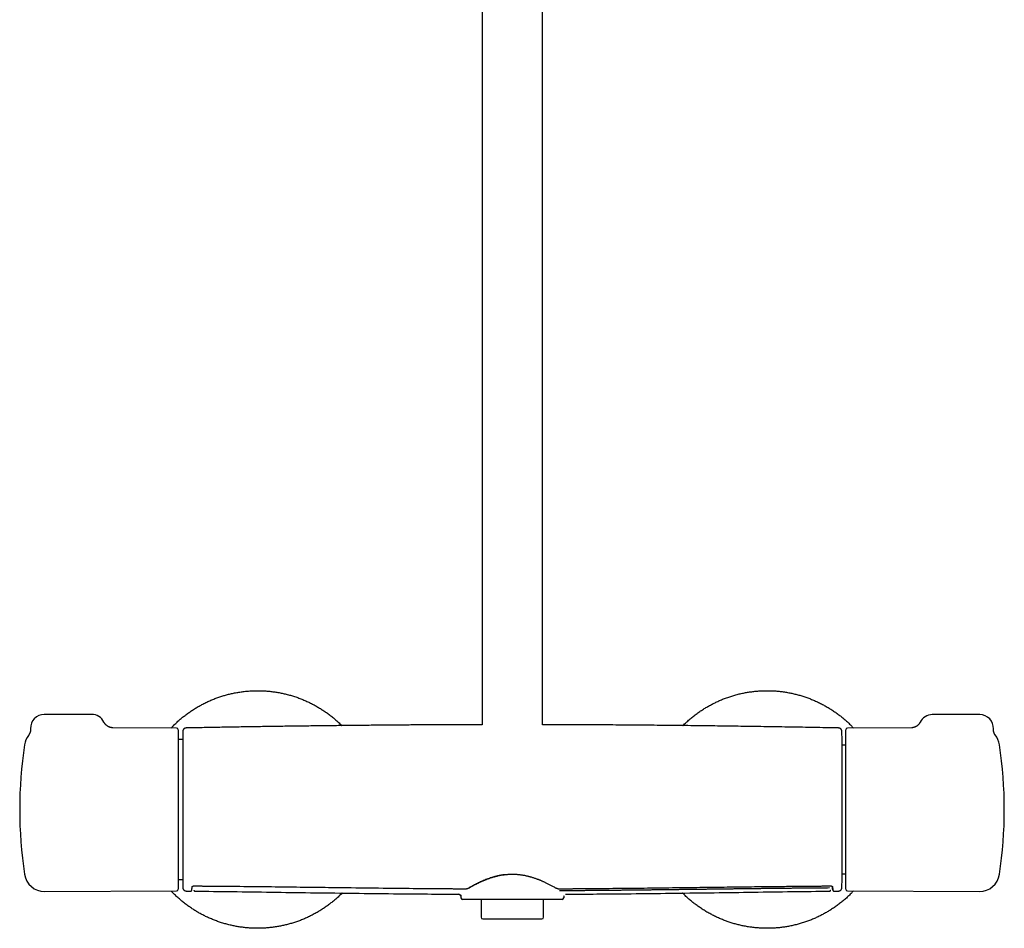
# Model space of a CAD drawing. Header units: millimetres. Extents: x 8 to 1603, y 12 to 2556.
# Tile 11 of 20: x 670 to 960, y 1391 to 1658. Entities that reach past the tile are written whole.
import ezdxf

# ---------------------------------------------------------------- set-up
doc = ezdxf.new("R2010")
doc.units = ezdxf.units.MM

msp = doc.modelspace()

# ---------------------------------------------------------------- linework, layer by layer
at = {"color": 7, "linetype": 'Continuous', "lineweight": 30}
for p, q in [((806.2, 1937.61), (806.2, 1450.6)), ((824, 1450.6), (824, 1937.44)), ((691.24, 1453.61), (677.24, 1453.61)), ((952.76, 1453.56), (938.76, 1453.56)), ((716.24, 1449.62), (697.5, 1449.7)), ((697.5, 1449.7), (697.5, 1449.7)), ((932.74, 1449.7), (913.76, 1449.62)), ((672.63, 1447.45), (672.63, 1447.45)), ((716.74, 1449.12), (716.74, 1402.11)), ((718.03, 1447.12), (718.03, 1404.11)), ((912.17, 1404.11), (912.17, 1447.12)), ((913.26, 1449.06), (913.26, 1449.12)), ((913.26, 1402.11), (913.26, 1449.06)), ((957.25, 1447.6), (957.25, 1447.6)), ((718.03, 1446.2), (716.74, 1446.2)), ((913.26, 1444.56), (912.17, 1444.56)), ((912.17, 1406.66), (913.26, 1406.66)), ((716.74, 1405.03), (718.03, 1405.03)), ((677.4, 1401.44), (716.24, 1401.61)), ((719.06, 1401.61), (719.06, 1401.61)), ((719.06, 1401.6), (720.45, 1401.59)), ((720.45, 1401.61), (720.45, 1401.6)), ((721.29, 1403.09), (721.29, 1403.07)), ((721.29, 1403.06), (721.3, 1402.96)), ((721.65, 1401.58), (721.65, 1401.59)), ((799.39, 1400.66), (799.4, 1400.66)), ((799.39, 1400.66), (799.39, 1400.66)), ((830.75, 1400.66), (830.75, 1400.66)), ((908.54, 1401.59), (908.54, 1401.58)), ((908.9, 1402.97), (908.91, 1403.09)), ((909.74, 1401.6), (909.74, 1401.61)), ((909.74, 1401.59), (911.14, 1401.6)), ((911.14, 1401.62), (911.14, 1401.62)), ((913.76, 1401.61), (952.6, 1401.44)), ((799.93, 1400.13), (799.94, 1399.61)), ((829.76, 1399.12), (800.44, 1399.12)), ((805.9, 1399.12), (805.9, 1393.87)), ((824.3, 1393.87), (824.3, 1399.12)), ((830.27, 1400.18), (830.26, 1399.61)), ((830.27, 1400.25), (830.28, 1400.27)), ((806.4, 1393.37), (815.1, 1393.37)), ((815.1, 1393.37), (823.8, 1393.37))]:
    msp.add_line(p, q, dxfattribs=at)
at = {"color": 7, "linetype": 'Continuous', "lineweight": 30, "flags": 128}
for points in [[(721.3, 1403.09), (721.3, 1403.1), (721.29, 1403.11)], [(908.9, 1403.11), (908.9, 1403.1), (908.9, 1403.09)]]:
    msp.add_lwpolyline(points, dxfattribs=at)
at = {"color": 7, "linetype": 'Continuous', "lineweight": 30}
for centre, radius, start, end in [((677.24, 1449.61), 4, 90, 182.7393), ((691.24, 1449.61), 4, 26.1505, 90), ((938.76, 1449.56), 4, 90, 153.7932), ((952.76, 1449.56), 4, 357.2594, 90), ((716.24, 1449.12), 0.5, 0, 89.75), ((913.76, 1449.12), 0.5, 90.25, 180), ((677.38, 1443.78), 6, 142.3449, 171.5732), ((1517.74, 1425.61), 800, 178.34903, 178.45961), ((112.46, 1425.61), 800, 1.54039, 1.65087), ((952.62, 1443.78), 6, 8.4268, 39.5207), ((800.04, 1425.61), 130, 171.5732, 188.4268), ((829.96, 1425.61), 130, 351.5732, 8.4268), ((677.38, 1407.44), 6, 188.4268, 270.25), ((952.62, 1407.44), 6, 269.75, 351.5732), ((1517.74, 1425.61), 800, 181.54039, 181.64962), ((112.46, 1425.61), 800, 358.35023, 358.45961), ((716.24, 1402.11), 0.5, 270.25, 0), ((799.39, 1400.12), 0.542, 5.9564, 89.6848), ((913.76, 1402.11), 0.5, 180, 269.75), ((800.44, 1399.62), 0.5, 181, 270), ((829.76, 1399.62), 0.5, 270, 359), ((806.4, 1393.87), 0.5, 180, 270), ((823.8, 1393.87), 0.5, 270, 0)]:
    msp.add_arc(centre, radius, start, end, dxfattribs=at)
for points, knots in [([(714.64, 1449.62), (714.85, 1449.85), (715.36, 1450.38), (716.18, 1451.17), (717.1, 1452), (718.02, 1452.78), (718.97, 1453.53), (719.95, 1454.24), (720.97, 1454.93), (722.04, 1455.6), (723.15, 1456.24), (724.28, 1456.84), (725.44, 1457.4), (726.61, 1457.92), (727.78, 1458.38), (728.95, 1458.8), (730.1, 1459.16), (731.26, 1459.49), (732.44, 1459.77), (733.65, 1460.02), (734.89, 1460.23), (736.16, 1460.4), (737.44, 1460.52), (738.72, 1460.59), (740, 1460.62), (741.26, 1460.6), (742.49, 1460.54), (743.7, 1460.43), (744.9, 1460.29), (746.1, 1460.1), (747.31, 1459.87), (748.53, 1459.59), (749.77, 1459.26), (751, 1458.88), (752.21, 1458.46), (753.41, 1457.99), (754.56, 1457.49), (755.68, 1456.96), (756.75, 1456.41), (757.8, 1455.81), (758.84, 1455.18), (759.87, 1454.5), (760.89, 1453.78), (761.91, 1452.99), (762.9, 1452.18), (763.86, 1451.32), (764.52, 1450.7), (764.85, 1450.36), (764.88, 1450.32)], [0, 0, 0, 0, 0.0165938, 0.0394789, 0.0610565, 0.0826342, 0.1042118, 0.1257894, 0.147367, 0.1702522, 0.1931373, 0.2160225, 0.2389077, 0.2617929, 0.2846781, 0.3062557, 0.3278333, 0.3494109, 0.3709885, 0.3925661, 0.4154513, 0.4383365, 0.4612217, 0.4841069, 0.5069921, 0.5298773, 0.5514549, 0.5730325, 0.5946101, 0.6161877, 0.6377653, 0.6606505, 0.6835357, 0.7064209, 0.7293061, 0.7521913, 0.7750765, 0.7966541, 0.8182317, 0.8398093, 0.8613869, 0.8829645, 0.9058497, 0.9287349, 0.9516201, 0.9745053, 0.9973905, 1, 1, 1, 1]), ([(865.31, 1450.32), (865.33, 1450.34), (865.64, 1450.66), (866.27, 1451.26), (867.22, 1452.11), (868.21, 1452.93), (869.23, 1453.72), (870.27, 1454.46), (871.32, 1455.16), (872.37, 1455.8), (873.43, 1456.4), (874.5, 1456.95), (875.59, 1457.47), (876.72, 1457.97), (877.9, 1458.43), (879.11, 1458.85), (880.33, 1459.23), (881.57, 1459.57), (882.82, 1459.86), (884.06, 1460.1), (885.28, 1460.29), (886.48, 1460.43), (887.68, 1460.54), (888.89, 1460.6), (890.12, 1460.62), (891.38, 1460.6), (892.66, 1460.53), (893.94, 1460.41), (895.21, 1460.25), (896.48, 1460.03), (897.71, 1459.78), (898.91, 1459.49), (900.08, 1459.17), (901.23, 1458.8), (902.37, 1458.4), (903.52, 1457.95), (904.67, 1457.44), (905.83, 1456.89), (906.96, 1456.29), (908.08, 1455.65), (909.17, 1454.97), (910.21, 1454.27), (911.21, 1453.54), (912.16, 1452.8), (913.08, 1452.02), (913.98, 1451.21), (914.81, 1450.41), (915.32, 1449.87), (915.56, 1449.62)], [0, 0, 0, 0, 0.000919, 0.023804, 0.046688, 0.069573, 0.092458, 0.115343, 0.138227, 0.159804, 0.181381, 0.202959, 0.224536, 0.246113, 0.268998, 0.291882, 0.314767, 0.337652, 0.360536, 0.383421, 0.404998, 0.426575, 0.448153, 0.46973, 0.491307, 0.514192, 0.537076, 0.559961, 0.582846, 0.60573, 0.628615, 0.650192, 0.671769, 0.693346, 0.714924, 0.736501, 0.759385, 0.78227, 0.805155, 0.82804, 0.850924, 0.873809, 0.895386, 0.916963, 0.93854, 0.960118, 0.981695, 1, 1, 1, 1]), ([(697.5, 1449.7), (697.5, 1449.7), (697.45, 1449.7), (697.36, 1449.7), (697.22, 1449.71), (697.07, 1449.73), (696.92, 1449.76), (696.76, 1449.79), (696.6, 1449.84), (696.44, 1449.9), (696.28, 1449.96), (696.13, 1450.04), (695.98, 1450.12), (695.83, 1450.22), (695.69, 1450.32), (695.56, 1450.43), (695.43, 1450.55), (695.31, 1450.67), (695.19, 1450.8), (695.08, 1450.95), (694.98, 1451.1), (694.89, 1451.25), (694.85, 1451.34), (694.83, 1451.38)], [0, 0, 0, 0, 0.003159, 0.041199, 0.083995, 0.130193, 0.178473, 0.228025, 0.278392, 0.3293, 0.38058, 0.432123, 0.483859, 0.535741, 0.587736, 0.639821, 0.691978, 0.744193, 0.796457, 0.848761, 0.906712, 0.964278, 1, 1, 1, 1]), ([(719.05, 1449.62), (719.01, 1449.62), (718.94, 1449.62), (718.83, 1449.6), (718.73, 1449.57), (718.64, 1449.53), (718.56, 1449.48), (718.48, 1449.44), (718.42, 1449.39), (718.37, 1449.34), (718.32, 1449.28), (718.26, 1449.21), (718.2, 1449.13), (718.15, 1449.03), (718.11, 1448.92), (718.08, 1448.79), (718.07, 1448.7), (718.07, 1448.66)], [0, 0, 0, 0, 0.071812, 0.139474, 0.201999, 0.258585, 0.323754, 0.376344, 0.42081, 0.462585, 0.513529, 0.573745, 0.643069, 0.721097, 0.807188, 0.900494, 1, 1, 1, 1]), ([(806.2, 1450.6), (805.76, 1450.6), (803.77, 1450.6), (800.23, 1450.59), (795.69, 1450.57), (791.23, 1450.55), (786.87, 1450.52), (782.46, 1450.49), (778.01, 1450.45), (773.52, 1450.41), (768.99, 1450.37), (764.42, 1450.32), (759.81, 1450.27), (755.16, 1450.21), (750.46, 1450.15), (745.73, 1450.08), (741.04, 1450.01), (736.41, 1449.94), (731.84, 1449.86), (727.22, 1449.78), (722.96, 1449.7), (720.23, 1449.65), (719.05, 1449.63)], [0, 0, 0, 0, 0.015282, 0.068325, 0.121928, 0.171556, 0.221654, 0.272223, 0.323263, 0.374773, 0.426754, 0.479205, 0.532127, 0.58552, 0.639384, 0.693718, 0.748523, 0.800628, 0.853151, 0.906092, 0.959452, 1, 1, 1, 1]), ([(911.15, 1449.63), (910.43, 1449.64), (908.61, 1449.68), (905.66, 1449.73), (902.27, 1449.79), (898.83, 1449.85), (895.35, 1449.91), (891.81, 1449.97), (888.33, 1450.02), (884.9, 1450.07), (881.54, 1450.12), (878.13, 1450.17), (874.68, 1450.21), (871.19, 1450.26), (867.65, 1450.3), (864.08, 1450.34), (860.47, 1450.38), (856.81, 1450.41), (853.11, 1450.45), (849.38, 1450.48), (845.67, 1450.5), (842, 1450.53), (838.37, 1450.55), (834.69, 1450.57), (830.98, 1450.58), (827.41, 1450.59), (825.08, 1450.6), (824, 1450.6)], [0, 0, 0, 0, 0.024509, 0.062827, 0.101705, 0.141142, 0.181139, 0.221695, 0.26281, 0.300991, 0.339641, 0.378762, 0.418353, 0.458413, 0.498944, 0.539945, 0.581416, 0.623356, 0.665767, 0.708648, 0.751998, 0.793302, 0.835024, 0.877164, 0.919721, 0.962697, 1, 1, 1, 1]), ([(912.13, 1448.66), (912.12, 1448.71), (912.12, 1448.8), (912.08, 1448.94), (912.04, 1449.05), (911.99, 1449.13), (911.96, 1449.19), (911.92, 1449.24), (911.88, 1449.29), (911.82, 1449.35), (911.73, 1449.43), (911.63, 1449.49), (911.52, 1449.55), (911.41, 1449.59), (911.28, 1449.62), (911.19, 1449.62), (911.15, 1449.62)], [0, 0, 0, 0, 0.132571, 0.246032, 0.339403, 0.39604, 0.441445, 0.476584, 0.508359, 0.56175, 0.627998, 0.706502, 0.772751, 0.844463, 0.920622, 1, 1, 1, 1]), ([(935.17, 1451.32), (935.17, 1451.32), (935.14, 1451.25), (935.08, 1451.14), (934.98, 1450.99), (934.88, 1450.85), (934.77, 1450.71), (934.66, 1450.58), (934.54, 1450.46), (934.41, 1450.35), (934.28, 1450.25), (934.15, 1450.16), (934.02, 1450.08), (933.88, 1450), (933.75, 1449.94), (933.63, 1449.89), (933.51, 1449.84), (933.39, 1449.81), (933.29, 1449.78), (933.2, 1449.75), (933.11, 1449.74), (933.03, 1449.72), (932.97, 1449.71), (932.91, 1449.71), (932.86, 1449.7), (932.81, 1449.7), (932.78, 1449.7), (932.75, 1449.7), (932.74, 1449.7), (932.74, 1449.7)], [0, 0, 0, 0, 0.007643, 0.055749, 0.103482, 0.150833, 0.197785, 0.244314, 0.290384, 0.335942, 0.380914, 0.425191, 0.468627, 0.511028, 0.552155, 0.591749, 0.629578, 0.665504, 0.69953, 0.731811, 0.762628, 0.792345, 0.821372, 0.850141, 0.879086, 0.908493, 0.938781, 0.970345, 1, 1, 1, 1]), ([(673.24, 1449.42), (673.25, 1449.37), (673.25, 1449.26), (673.24, 1449.1), (673.23, 1448.94), (673.21, 1448.78), (673.18, 1448.63), (673.14, 1448.48), (673.1, 1448.33), (673.05, 1448.2), (672.99, 1448.06), (672.94, 1447.94), (672.88, 1447.83), (672.82, 1447.73), (672.77, 1447.65), (672.72, 1447.58), (672.68, 1447.52), (672.65, 1447.48), (672.63, 1447.46), (672.63, 1447.45)], [0, 0, 0, 0, 0.071454, 0.147933, 0.223462, 0.297947, 0.372314, 0.44451, 0.515187, 0.584129, 0.650902, 0.714796, 0.774661, 0.828943, 0.876413, 0.917146, 0.952413, 0.983911, 1, 1, 1, 1]), ([(957.25, 1447.6), (957.25, 1447.6), (957.25, 1447.6), (957.24, 1447.61), (957.23, 1447.63), (957.21, 1447.65), (957.19, 1447.69), (957.17, 1447.72), (957.14, 1447.77), (957.11, 1447.82), (957.08, 1447.87), (957.05, 1447.94), (957.01, 1448.02), (956.97, 1448.1), (956.94, 1448.2), (956.9, 1448.31), (956.86, 1448.43), (956.83, 1448.56), (956.8, 1448.7), (956.77, 1448.85), (956.76, 1449.01), (956.75, 1449.18), (956.75, 1449.3), (956.76, 1449.36), (956.76, 1449.37)], [0, 0, 0, 0, 0.053699, 0.104945, 0.152511, 0.19684, 0.238461, 0.277973, 0.316021, 0.353285, 0.3904, 0.427875, 0.466448, 0.506831, 0.549681, 0.595533, 0.64469, 0.697133, 0.752499, 0.81021, 0.869651, 0.930731, 0.992191, 1, 1, 1, 1]), ([(802.46, 1402.66), (802.78, 1402.84), (803.41, 1403.2), (804.5, 1403.78), (805.68, 1404.36), (806.96, 1404.92), (808.33, 1405.44), (809.62, 1405.85), (810.79, 1406.15), (811.83, 1406.36), (812.54, 1406.46), (812.89, 1406.51)], [0, 0, 0, 0, 0.124941, 0.2504, 0.37601, 0.501425, 0.62641, 0.750925, 0.833807, 0.91675, 1, 1, 1, 1]), ([(802.61, 1402.67), (802.7, 1402.73), (802.89, 1402.83), (803.17, 1402.99), (803.43, 1403.13), (803.67, 1403.26), (803.89, 1403.38), (804.09, 1403.49), (804.27, 1403.58), (804.42, 1403.66), (804.56, 1403.73), (804.71, 1403.8), (804.92, 1403.91), (805.19, 1404.04), (805.52, 1404.2), (805.85, 1404.35), (806.12, 1404.47), (806.33, 1404.56), (806.48, 1404.63), (806.64, 1404.69), (806.81, 1404.76), (807, 1404.85), (807.23, 1404.94), (807.49, 1405.04), (807.78, 1405.15), (808.12, 1405.27), (808.49, 1405.4), (808.9, 1405.54), (809.35, 1405.68), (809.85, 1405.82), (810.35, 1405.95), (810.84, 1406.07), (811.32, 1406.18), (811.83, 1406.28), (812.37, 1406.37), (812.74, 1406.41), (812.93, 1406.44)], [0, 0, 0, 0, 0.039288, 0.075408, 0.108403, 0.138303, 0.165127, 0.188886, 0.208486, 0.225459, 0.241677, 0.257897, 0.274119, 0.310342, 0.346525, 0.381038, 0.413172, 0.428615, 0.443439, 0.457745, 0.473946, 0.49307, 0.514702, 0.539166, 0.566466, 0.596608, 0.630221, 0.666783, 0.706291, 0.748736, 0.7941, 0.831776, 0.871225, 0.912426, 0.955358, 1, 1, 1, 1]), ([(812.93, 1406.44), (813.06, 1406.45), (813.32, 1406.48), (813.67, 1406.51), (813.99, 1406.53), (814.25, 1406.55), (814.46, 1406.56), (814.62, 1406.56), (814.76, 1406.56), (814.91, 1406.57), (815.08, 1406.57), (815.3, 1406.57), (815.54, 1406.56), (815.82, 1406.55), (816.14, 1406.54), (816.48, 1406.52), (816.87, 1406.48), (817.13, 1406.45), (817.27, 1406.44)], [0, 0, 0, 0, 0.093123, 0.176092, 0.249101, 0.312291, 0.355113, 0.391961, 0.422854, 0.452672, 0.493737, 0.542512, 0.599018, 0.663294, 0.735408, 0.81546, 0.903593, 1, 1, 1, 1]), ([(817.27, 1406.44), (817.44, 1406.42), (817.76, 1406.38), (818.22, 1406.3), (818.63, 1406.23), (819, 1406.15), (819.33, 1406.08), (819.61, 1406.01), (819.86, 1405.95), (820.06, 1405.9), (820.26, 1405.85), (820.45, 1405.79), (820.72, 1405.72), (821.06, 1405.61), (821.46, 1405.48), (821.84, 1405.35), (822.14, 1405.25), (822.37, 1405.16), (822.53, 1405.1), (822.69, 1405.04), (822.87, 1404.97), (823.07, 1404.89), (823.3, 1404.8), (823.55, 1404.69), (823.83, 1404.57), (824.13, 1404.44), (824.46, 1404.29), (824.81, 1404.13), (825.17, 1403.95), (825.56, 1403.76), (825.95, 1403.56), (826.36, 1403.35), (826.77, 1403.13), (827.18, 1402.9), (827.45, 1402.75), (827.59, 1402.67)], [0, 0, 0, 0, 0.039694, 0.076092, 0.109265, 0.139268, 0.166143, 0.189919, 0.209518, 0.226481, 0.242682, 0.258878, 0.275071, 0.311216, 0.347314, 0.381718, 0.413744, 0.429137, 0.443914, 0.458205, 0.474482, 0.493694, 0.515424, 0.539962, 0.567305, 0.597451, 0.631022, 0.667491, 0.706854, 0.74911, 0.79426, 0.84143, 0.891417, 0.944256, 1, 1, 1, 1]), ([(764.97, 1400.99), (764.95, 1400.97), (764.64, 1400.64), (764.02, 1400.05), (763.1, 1399.22), (762.18, 1398.45), (761.22, 1397.7), (760.25, 1396.99), (759.23, 1396.29), (758.16, 1395.62), (757.05, 1394.98), (755.91, 1394.38), (754.76, 1393.82), (753.58, 1393.31), (752.41, 1392.84), (751.25, 1392.43), (750.1, 1392.06), (748.93, 1391.74), (747.76, 1391.45), (746.55, 1391.21), (745.31, 1391), (744.04, 1390.83), (742.76, 1390.71), (741.48, 1390.63), (740.2, 1390.61), (738.94, 1390.63), (737.7, 1390.69), (736.5, 1390.79), (735.3, 1390.94), (734.1, 1391.12), (732.89, 1391.36), (731.66, 1391.64), (730.42, 1391.97), (729.2, 1392.35), (727.99, 1392.77), (726.79, 1393.23), (725.64, 1393.73), (724.52, 1394.26), (723.45, 1394.82), (722.39, 1395.41), (721.36, 1396.04), (720.33, 1396.72), (719.3, 1397.45), (718.29, 1398.23), (717.3, 1399.05), (716.34, 1399.9), (715.45, 1400.75), (714.89, 1401.33), (714.64, 1401.6)], [0, 0, 0, 0, 0.001497, 0.024328, 0.045855, 0.067381, 0.088908, 0.110435, 0.131962, 0.154793, 0.177624, 0.200456, 0.223287, 0.246118, 0.268949, 0.290476, 0.312003, 0.33353, 0.355056, 0.376583, 0.399414, 0.422246, 0.445077, 0.467908, 0.490739, 0.513571, 0.535098, 0.556624, 0.578151, 0.599678, 0.621205, 0.644036, 0.666867, 0.689698, 0.71253, 0.735361, 0.758192, 0.779719, 0.801246, 0.822772, 0.844299, 0.865826, 0.888657, 0.911488, 0.93432, 0.957151, 0.979982, 1, 1, 1, 1]), ([(718.07, 1402.57), (718.07, 1402.54), (718.08, 1402.46), (718.1, 1402.35), (718.13, 1402.25), (718.17, 1402.16), (718.22, 1402.08), (718.27, 1402), (718.32, 1401.94), (718.38, 1401.87), (718.47, 1401.8), (718.57, 1401.73), (718.68, 1401.68), (718.8, 1401.64), (718.92, 1401.61), (719.01, 1401.61), (719.06, 1401.6)], [0, 0, 0, 0, 0.076773, 0.149142, 0.216037, 0.276593, 0.346346, 0.402639, 0.450085, 0.509831, 0.583964, 0.671802, 0.745918, 0.826126, 0.911281, 1, 1, 1, 1]), ([(720.45, 1401.59), (720.45, 1401.59), (720.47, 1401.59), (720.5, 1401.59), (720.52, 1401.59), (720.55, 1401.6), (720.58, 1401.62), (720.61, 1401.64), (720.64, 1401.67), (720.67, 1401.71), (720.69, 1401.75), (720.7, 1401.8), (720.72, 1401.87), (720.73, 1401.94), (720.75, 1402.03), (720.76, 1402.14), (720.77, 1402.27), (720.78, 1402.42), (720.79, 1402.59), (720.79, 1402.73), (720.79, 1402.79)], [0, 0, 0, 0, 0.003856, 0.012534, 0.025013, 0.04776, 0.077592, 0.114559, 0.158691, 0.210009, 0.268531, 0.327106, 0.391501, 0.461738, 0.537844, 0.619851, 0.706174, 0.798271, 0.896192, 1, 1, 1, 1]), ([(720.79, 1402.79), (720.79, 1402.81), (720.8, 1402.83), (720.8, 1402.85), (720.81, 1402.87), (720.81, 1402.87), (720.82, 1402.88), (720.83, 1402.9), (720.86, 1402.93), (720.89, 1402.96), (720.93, 1402.98), (720.96, 1403), (720.99, 1403.02), (721.02, 1403.03), (721.05, 1403.05), (721.1, 1403.06), (721.15, 1403.08), (721.21, 1403.09), (721.27, 1403.09), (721.3, 1403.09)], [0, 0, 0, 0, 0.099265, 0.179985, 0.242204, 0.286249, 0.325284, 0.407929, 0.502869, 0.583254, 0.657501, 0.720423, 0.748176, 0.782768, 0.827032, 0.865748, 0.908039, 0.952822, 1, 1, 1, 1]), ([(721.3, 1403.09), (721.51, 1403.09), (721.93, 1403.09), (722.53, 1403.09), (723.1, 1403.08), (723.62, 1403.08), (724.1, 1403.07), (724.55, 1403.07), (724.94, 1403.07), (725.28, 1403.07), (725.58, 1403.06), (725.85, 1403.06), (726.11, 1403.06), (726.38, 1403.06), (726.87, 1403.05), (727.6, 1403.05), (728.58, 1403.04), (730.98, 1403.02), (736.2, 1402.97), (743.89, 1402.89), (752.61, 1402.78), (761.77, 1402.67), (771.69, 1402.54), (781.94, 1402.43), (788.8, 1402.36), (792.28, 1402.33), (792.8, 1402.33), (793.31, 1402.32), (793.81, 1402.32), (794.3, 1402.32), (794.77, 1402.31), (795.23, 1402.31), (795.63, 1402.31), (796, 1402.3), (796.35, 1402.3), (796.75, 1402.3), (797.19, 1402.3), (797.68, 1402.29), (798.2, 1402.29), (798.76, 1402.29), (799.35, 1402.28), (799.97, 1402.28), (800.64, 1402.27), (801.1, 1402.27), (801.33, 1402.27)], [0, 0, 0, 0, 0.008074, 0.015637, 0.022688, 0.029228, 0.035255, 0.04077, 0.045774, 0.04991, 0.053616, 0.056929, 0.060185, 0.063462, 0.066762, 0.078728, 0.090955, 0.103232, 0.169002, 0.28645, 0.39131, 0.496161, 0.629589, 0.763004, 0.880405, 0.886863, 0.89332, 0.899773, 0.906082, 0.912181, 0.918068, 0.923745, 0.929336, 0.933166, 0.937565, 0.942533, 0.94807, 0.954177, 0.960853, 0.96767, 0.974992, 0.982822, 0.991157, 1, 1, 1, 1]), ([(721.35, 1401.88), (721.35, 1401.87), (721.35, 1401.85), (721.36, 1401.8), (721.38, 1401.75), (721.4, 1401.71), (721.44, 1401.66), (721.5, 1401.61), (721.56, 1401.58), (721.62, 1401.57), (721.65, 1401.57)], [0, 0, 0, 0, 0.156929, 0.330962, 0.465161, 0.589889, 0.705532, 0.812412, 0.910644, 1, 1, 1, 1]), ([(721.65, 1401.57), (725.31, 1401.53), (732.81, 1401.43), (744.14, 1401.27), (755.64, 1401.11), (767.15, 1400.96), (778.66, 1400.83), (789.41, 1400.72), (796.32, 1400.68), (799.4, 1400.66)], [0, 0, 0, 0, 0.141143, 0.289192, 0.437226, 0.585243, 0.733245, 0.881234, 1, 1, 1, 1]), ([(799.81, 1400.46), (799.82, 1400.44), (799.85, 1400.4), (799.89, 1400.33), (799.92, 1400.25), (799.93, 1400.2), (799.93, 1400.17)], [0, 0, 0, 0, 0.173476, 0.419536, 0.695016, 1, 1, 1, 1]), ([(801.33, 1402.27), (801.36, 1402.27), (801.42, 1402.27), (801.51, 1402.28), (801.61, 1402.29), (801.7, 1402.31), (801.78, 1402.33), (801.88, 1402.35), (801.98, 1402.39), (802.08, 1402.42), (802.19, 1402.47), (802.32, 1402.52), (802.46, 1402.59), (802.56, 1402.64), (802.61, 1402.67)], [0, 0, 0, 0, 0.051523, 0.097023, 0.173487, 0.232853, 0.277269, 0.352352, 0.436283, 0.510861, 0.602788, 0.71475, 0.846954, 1, 1, 1, 1]), ([(827.59, 1402.67), (827.64, 1402.64), (827.74, 1402.59), (827.89, 1402.51), (828.03, 1402.46), (828.13, 1402.42), (828.22, 1402.39), (828.3, 1402.36), (828.39, 1402.34), (828.49, 1402.31), (828.59, 1402.29), (828.7, 1402.28), (828.79, 1402.27), (828.84, 1402.27), (828.86, 1402.27)], [0, 0, 0, 0, 0.162791, 0.301682, 0.416561, 0.507251, 0.561481, 0.625132, 0.699161, 0.762193, 0.832126, 0.910542, 0.953654, 1, 1, 1, 1]), ([(828.86, 1402.27), (829.08, 1402.27), (829.5, 1402.27), (830.1, 1402.28), (830.67, 1402.28), (831.19, 1402.28), (831.67, 1402.29), (832.11, 1402.29), (832.5, 1402.29), (832.85, 1402.29), (833.14, 1402.3), (833.42, 1402.3), (833.68, 1402.3), (833.94, 1402.3), (834.44, 1402.31), (835.17, 1402.31), (836.14, 1402.32), (838.55, 1402.34), (843.77, 1402.38), (851.45, 1402.46), (860.18, 1402.56), (868.14, 1402.66), (875.69, 1402.76), (882.81, 1402.84), (889.12, 1402.92), (894.63, 1402.97), (897.93, 1403.01), (899.85, 1403.02), (900.36, 1403.03), (900.88, 1403.03), (901.38, 1403.04), (901.87, 1403.04), (902.34, 1403.05), (902.8, 1403.05), (903.2, 1403.05), (903.57, 1403.06), (903.92, 1403.06), (904.32, 1403.06), (904.76, 1403.06), (905.25, 1403.07), (905.77, 1403.07), (906.33, 1403.08), (906.91, 1403.08), (907.54, 1403.08), (908.21, 1403.09), (908.67, 1403.09), (908.9, 1403.09)], [0, 0, 0, 0, 0.008077, 0.015642, 0.022694, 0.029233, 0.035259, 0.040773, 0.045774, 0.049909, 0.053613, 0.056924, 0.060179, 0.063456, 0.066755, 0.078719, 0.090942, 0.103215, 0.168961, 0.286361, 0.391188, 0.496025, 0.584987, 0.673957, 0.762933, 0.821657, 0.880381, 0.88684, 0.8933, 0.899754, 0.906064, 0.912163, 0.918052, 0.92373, 0.929324, 0.933158, 0.93756, 0.942532, 0.948072, 0.954182, 0.96086, 0.967677, 0.975, 0.982828, 0.991162, 1, 1, 1, 1]), ([(908.5, 1402.49), (907.67, 1402.49), (906.74, 1402.48), (905.61, 1402.47), (905.13, 1402.47), (904.54, 1402.46), (903.96, 1402.46), (903.38, 1402.45), (902.6, 1402.44), (901.82, 1402.44), (901.04, 1402.43), (900.46, 1402.42), (899.88, 1402.42), (899.29, 1402.41), (898.71, 1402.41), (898.13, 1402.4), (897.54, 1402.39), (896.96, 1402.39), (896.38, 1402.38), (895.79, 1402.38), (895.21, 1402.37), (894.63, 1402.36), (893.85, 1402.35), (893.07, 1402.35), (892.3, 1402.34), (891.71, 1402.33), (891.13, 1402.32), (890.55, 1402.32), (889.96, 1402.31), (889.38, 1402.3), (888.8, 1402.3), (888.21, 1402.29), (887.63, 1402.28), (887.05, 1402.28), (886.46, 1402.27), (885.88, 1402.26), (885.1, 1402.25), (884.32, 1402.24), (883.55, 1402.24), (882.96, 1402.23), (882.38, 1402.22), (881.8, 1402.21), (881.21, 1402.21), (880.63, 1402.2), (880.05, 1402.19), (879.46, 1402.19), (878.88, 1402.18), (878.3, 1402.17), (877.72, 1402.16), (876.94, 1402.15), (876.16, 1402.14), (875.38, 1402.13), (874.8, 1402.13), (874.22, 1402.12), (873.63, 1402.11), (873.05, 1402.11), (872.47, 1402.1), (871.88, 1402.09), (871.3, 1402.08), (870.72, 1402.08), (870.13, 1402.07), (869.55, 1402.06), (868.97, 1402.05), (868.19, 1402.04), (867.41, 1402.03), (866.63, 1402.02), (866.05, 1402.02), (865.47, 1402.01), (864.88, 1402), (864.3, 1402), (863.72, 1401.99), (863.13, 1401.98), (862.55, 1401.97), (861.97, 1401.97), (861.38, 1401.96), (860.8, 1401.95), (860.22, 1401.95), (859.44, 1401.94), (858.66, 1401.93), (857.89, 1401.92), (857.3, 1401.91), (856.72, 1401.91), (856.14, 1401.9), (855.55, 1401.89), (854.97, 1401.88), (854.39, 1401.88), (853.8, 1401.87), (853.22, 1401.87), (852.64, 1401.86), (852.05, 1401.85), (851.28, 1401.84), (850.5, 1401.84), (849.72, 1401.83), (849.14, 1401.82), (848.55, 1401.81), (847.97, 1401.81), (847.39, 1401.8), (846.8, 1401.8), (846.22, 1401.79), (845.64, 1401.79), (845.05, 1401.78), (844.47, 1401.77), (843.89, 1401.77), (843.3, 1401.76), (842.53, 1401.76), (841.75, 1401.75), (840.97, 1401.74), (840.39, 1401.74), (839.81, 1401.73), (839.22, 1401.73), (838.64, 1401.72), (838.06, 1401.72), (837.47, 1401.71), (836.89, 1401.71), (836.31, 1401.7), (835.72, 1401.7), (835.14, 1401.69), (834.48, 1401.69), (833.74, 1401.68), (831.89, 1401.67), (830.3, 1401.66), (828.99, 1401.66)], [0, 0, 0, 0, 0.031491, 0.035159, 0.042494, 0.049829, 0.057164, 0.064499, 0.071835, 0.086505, 0.09384, 0.101175, 0.10851, 0.115845, 0.123181, 0.130516, 0.137851, 0.145186, 0.152521, 0.159856, 0.167191, 0.174527, 0.181862, 0.196532, 0.203867, 0.211202, 0.218538, 0.225873, 0.233208, 0.240543, 0.247878, 0.255213, 0.262548, 0.269884, 0.277219, 0.284554, 0.291889, 0.306559, 0.313895, 0.32123, 0.328565, 0.3359, 0.343235, 0.35057, 0.357905, 0.365241, 0.372576, 0.379911, 0.387246, 0.394581, 0.409252, 0.416587, 0.423922, 0.431257, 0.438592, 0.445927, 0.453262, 0.460598, 0.467933, 0.475268, 0.482603, 0.489938, 0.497273, 0.504608, 0.519279, 0.526614, 0.533949, 0.541284, 0.548619, 0.555955, 0.56329, 0.570625, 0.57796, 0.585295, 0.59263, 0.599965, 0.607301, 0.614636, 0.629306, 0.636641, 0.643976, 0.651312, 0.658647, 0.665982, 0.673317, 0.680652, 0.687987, 0.695322, 0.702658, 0.709993, 0.717328, 0.731998, 0.739333, 0.746668, 0.754004, 0.761339, 0.768674, 0.776009, 0.783344, 0.790679, 0.798015, 0.80535, 0.812685, 0.82002, 0.827355, 0.842025, 0.849361, 0.856696, 0.864031, 0.871366, 0.878701, 0.886036, 0.893372, 0.900707, 0.908042, 0.915377, 0.922712, 0.930047, 0.940316, 0.950585, 1, 1, 1, 1]), ([(830.75, 1400.66), (833.84, 1400.68), (840.77, 1400.72), (851.53, 1400.83), (863.04, 1400.96), (874.55, 1401.11), (886.06, 1401.27), (897.39, 1401.43), (904.89, 1401.53), (908.54, 1401.57)], [0, 0, 0, 0, 0.1192268, 0.2671381, 0.4150631, 0.5630031, 0.7109588, 0.858931, 1, 1, 1, 1]), ([(915.56, 1401.6), (915.33, 1401.36), (914.79, 1400.8), (913.93, 1399.97), (912.97, 1399.11), (911.99, 1398.29), (910.97, 1397.51), (909.93, 1396.76), (908.88, 1396.07), (907.82, 1395.43), (906.77, 1394.83), (905.7, 1394.27), (904.61, 1393.75), (903.47, 1393.26), (902.3, 1392.8), (901.09, 1392.38), (899.87, 1392), (898.63, 1391.66), (897.38, 1391.37), (896.14, 1391.13), (894.92, 1390.94), (893.72, 1390.79), (892.52, 1390.69), (891.31, 1390.63), (890.07, 1390.61), (888.82, 1390.63), (887.54, 1390.7), (886.26, 1390.82), (884.98, 1390.98), (883.72, 1391.19), (882.49, 1391.44), (881.29, 1391.73), (880.12, 1392.06), (878.97, 1392.42), (877.83, 1392.83), (876.68, 1393.28), (875.53, 1393.78), (874.37, 1394.34), (873.23, 1394.94), (872.12, 1395.57), (871.03, 1396.25), (869.99, 1396.96), (868.99, 1397.68), (868.04, 1398.43), (867.11, 1399.21), (866.22, 1400.02), (865.59, 1400.62), (865.27, 1400.95), (865.23, 1400.99)], [0, 0, 0, 0, 0.018282, 0.041114, 0.063946, 0.086779, 0.109611, 0.132443, 0.155276, 0.176803, 0.198331, 0.219859, 0.241387, 0.262915, 0.285747, 0.308579, 0.331412, 0.354244, 0.377076, 0.399909, 0.421436, 0.442964, 0.464492, 0.48602, 0.507547, 0.53038, 0.553212, 0.576044, 0.598877, 0.621709, 0.644541, 0.666069, 0.687597, 0.709125, 0.730652, 0.75218, 0.775013, 0.797845, 0.820677, 0.84351, 0.866342, 0.889174, 0.910702, 0.93223, 0.953757, 0.975285, 0.996813, 1, 1, 1, 1]), ([(908.55, 1401.57), (908.57, 1401.57), (908.62, 1401.58), (908.68, 1401.6), (908.73, 1401.63), (908.77, 1401.67), (908.79, 1401.7), (908.81, 1401.73), (908.82, 1401.75), (908.82, 1401.77), (908.83, 1401.79), (908.83, 1401.82), (908.84, 1401.85), (908.84, 1401.87), (908.84, 1401.88)], [0, 0, 0, 0, 0.03872, 0.080189, 0.12441, 0.171679, 0.240811, 0.317483, 0.402688, 0.499836, 0.61088, 0.733476, 0.869484, 1, 1, 1, 1]), ([(908.9, 1403.09), (908.93, 1403.09), (908.97, 1403.09), (909.03, 1403.08), (909.07, 1403.07), (909.13, 1403.05), (909.19, 1403.03), (909.25, 1403), (909.29, 1402.97), (909.33, 1402.94), (909.36, 1402.91), (909.38, 1402.88), (909.38, 1402.87), (909.39, 1402.87), (909.39, 1402.85), (909.4, 1402.83), (909.4, 1402.81), (909.4, 1402.79)], [0, 0, 0, 0, 0.042025, 0.079561, 0.111962, 0.138446, 0.237316, 0.306244, 0.38413, 0.469559, 0.558833, 0.637205, 0.708026, 0.752021, 0.814746, 0.897392, 1, 1, 1, 1]), ([(909.46, 1401.99), (909.46, 1401.97), (909.45, 1401.92), (909.45, 1401.88), (909.44, 1401.88), (909.44, 1401.92), (909.43, 1402.01), (909.42, 1402.15), (909.41, 1402.33), (909.41, 1402.56), (909.4, 1402.75), (909.4, 1402.85)], [0, 0, 0, 0, 0.062183, 0.177967, 0.29556, 0.412781, 0.529819, 0.646866, 0.764116, 0.881763, 1, 1, 1, 1]), ([(909.4, 1402.79), (909.41, 1402.73), (909.41, 1402.59), (909.42, 1402.42), (909.43, 1402.27), (909.44, 1402.14), (909.45, 1402.03), (909.46, 1401.94), (909.48, 1401.87), (909.49, 1401.81), (909.51, 1401.75), (909.53, 1401.71), (909.56, 1401.67), (909.59, 1401.64), (909.61, 1401.62), (909.65, 1401.6), (909.68, 1401.59), (909.71, 1401.59), (909.73, 1401.59), (909.75, 1401.59), (909.75, 1401.59)], [0, 0, 0, 0, 0.105635, 0.205161, 0.298667, 0.386225, 0.467889, 0.542394, 0.611274, 0.674543, 0.732207, 0.790931, 0.842412, 0.88664, 0.923611, 0.953328, 0.975824, 0.991213, 0.996362, 1, 1, 1, 1]), ([(911.14, 1401.6), (911.18, 1401.6), (911.25, 1401.61), (911.36, 1401.63), (911.46, 1401.66), (911.55, 1401.7), (911.64, 1401.74), (911.71, 1401.79), (911.78, 1401.84), (911.85, 1401.9), (911.92, 1401.99), (911.99, 1402.09), (912.05, 1402.2), (912.09, 1402.31), (912.12, 1402.44), (912.12, 1402.53), (912.13, 1402.57)], [0, 0, 0, 0, 0.076784, 0.149161, 0.216062, 0.276621, 0.346377, 0.402669, 0.450112, 0.509854, 0.583983, 0.671816, 0.745928, 0.826133, 0.911284, 1, 1, 1, 1])]:
    msp.add_open_spline(points, degree=3, knots=knots, dxfattribs=at)

doc.saveas('drawing.dxf')
